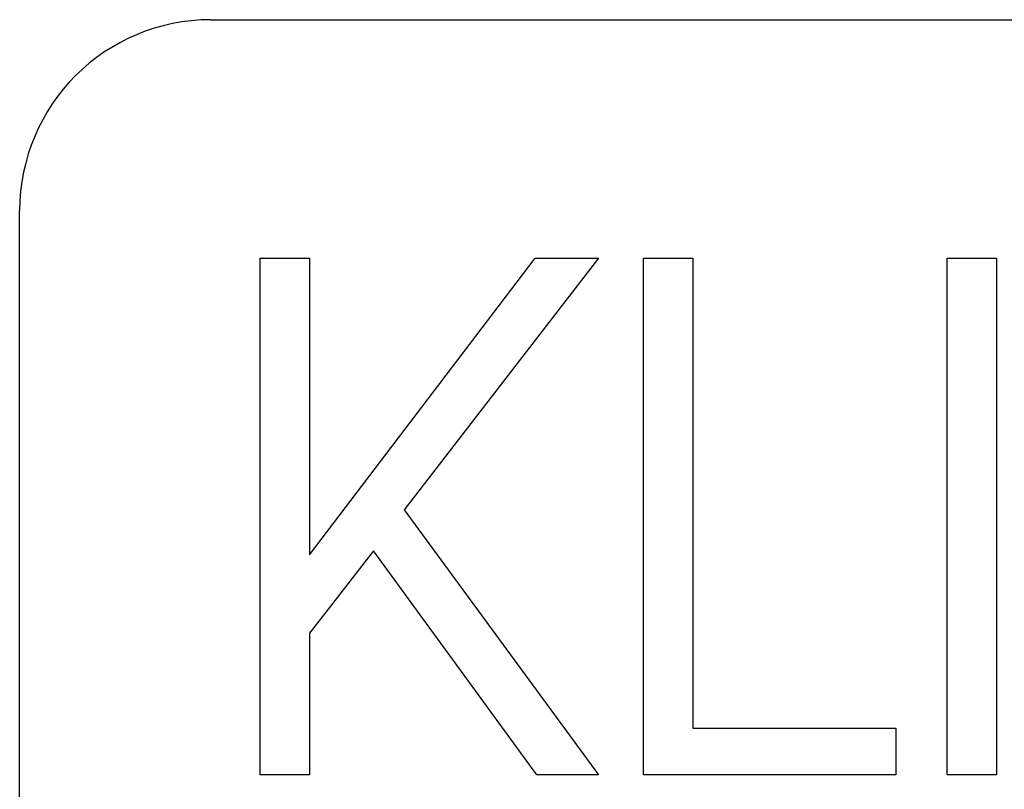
# Model space of a CAD drawing. Extents: x 214 to 2899, y -429 to 1714.
# Tile 60 of 80: x 1010 to 1026, y 613 to 625. Entities that reach past the tile are written whole.
import ezdxf

# ---------------------------------------------------------------- set-up
doc = ezdxf.new("R2010")
doc.units = 0
doc.linetypes.add('DURCHGEHEND', pattern=[0])
doc.layers.add('KF_PASSIO_SUB_12_FRONT', color=7, linetype='DURCHGEHEND')

# ---------------------------------------------------------------- blocks, each defined once
blk = doc.blocks.new('KF_PASSIO_SUB_12_FRONT')
at = {"layer": 'KF_PASSIO_SUB_12_FRONT'}
for p, q in [((-211.385, -258.285), (-172.385, -258.285)), ((-214.385, -300.285), (-214.385, -261.285)), ((-210.613, -270.14), (-210.613, -262.03)), ((-210.613, -262.03), (-209.84, -262.03)), ((-210.613, -262.03), (-209.84, -262.03)), ((-210.613, -270.14), (-210.613, -262.03)), ((-209.84, -262.03), (-209.84, -266.687)), ((-209.84, -266.687), (-206.295, -262.03)), ((-209.84, -266.687), (-206.295, -262.03)), ((-209.84, -262.03), (-209.84, -266.687)), ((-205.303, -262.03), (-208.35, -265.981)), ((-205.303, -262.03), (-208.35, -265.981)), ((-206.295, -262.03), (-205.303, -262.03)), ((-206.295, -262.03), (-205.303, -262.03)), ((-204.599, -270.14), (-204.599, -262.03)), ((-204.599, -262.03), (-203.825, -262.03)), ((-204.599, -262.03), (-203.825, -262.03)), ((-204.599, -270.14), (-204.599, -262.03)), ((-203.825, -262.03), (-203.825, -269.41)), ((-203.825, -262.03), (-203.825, -269.41)), ((-199.832, -270.14), (-199.832, -262.03)), ((-199.832, -262.03), (-199.058, -262.03)), ((-199.832, -262.03), (-199.058, -262.03)), ((-199.832, -270.14), (-199.832, -262.03)), ((-199.058, -262.03), (-199.058, -270.14)), ((-199.058, -262.03), (-199.058, -270.14)), ((-208.35, -265.981), (-205.303, -270.14)), ((-208.35, -265.981), (-205.303, -270.14)), ((-208.835, -266.626), (-209.84, -267.915)), ((-208.835, -266.626), (-209.84, -267.915)), ((-206.272, -270.14), (-208.835, -266.626)), ((-206.272, -270.14), (-208.835, -266.626)), ((-209.84, -267.915), (-209.84, -270.14)), ((-209.84, -267.915), (-209.84, -270.14)), ((-203.825, -269.41), (-200.639, -269.41)), ((-203.825, -269.41), (-200.639, -269.41)), ((-200.639, -269.41), (-200.639, -270.14)), ((-200.639, -269.41), (-200.639, -270.14)), ((-209.84, -270.14), (-210.613, -270.14)), ((-209.84, -270.14), (-210.613, -270.14)), ((-205.303, -270.14), (-206.272, -270.14)), ((-205.303, -270.14), (-206.272, -270.14)), ((-200.639, -270.14), (-204.599, -270.14)), ((-200.639, -270.14), (-204.599, -270.14)), ((-199.058, -270.14), (-199.832, -270.14)), ((-199.058, -270.14), (-199.832, -270.14))]:
    blk.add_line(p, q, dxfattribs=at)
blk.add_arc((-211.385, -261.285), 3, 90, 180, dxfattribs=at)

msp = doc.modelspace()

# ---------------------------------------------------------------- block references
at = {"layer": 'KF_PASSIO_SUB_12_FRONT'}
msp.add_blockref('KF_PASSIO_SUB_12_FRONT', (1224.768, 883.127), dxfattribs=at)

doc.saveas('drawing.dxf')
